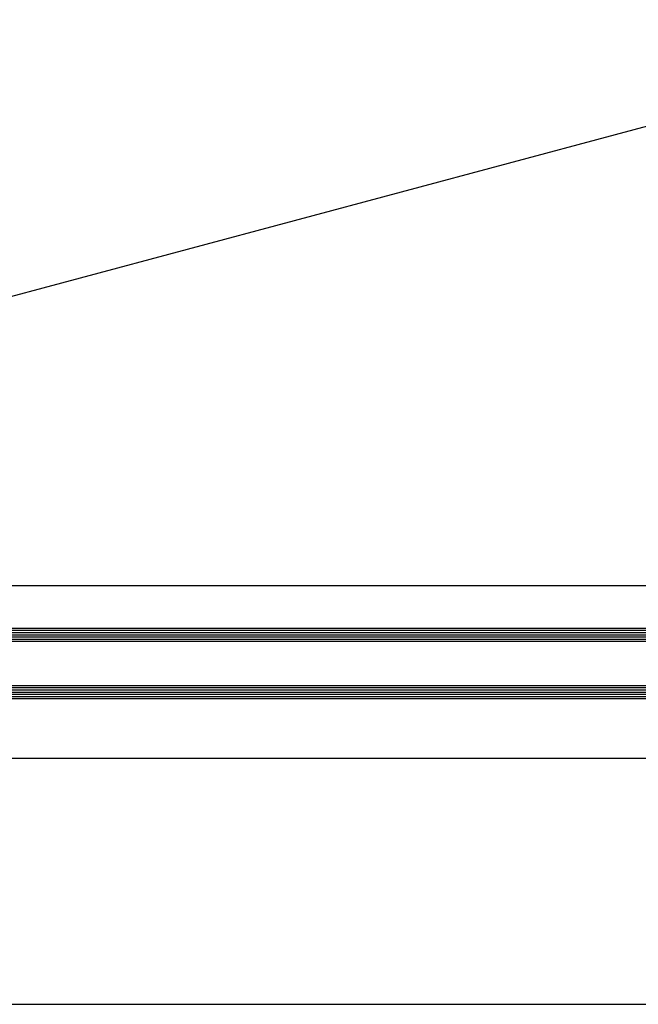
# Model space of a CAD drawing. Header units: millimetres. Extents: x 9251 to 87900, y 65165 to 131508.
# Tile 24 of 37: x 64350 to 64631, y 129199 to 129645. Entities that reach past the tile are written whole.
import ezdxf

# ---------------------------------------------------------------- set-up
doc = ezdxf.new("R2010")
doc.units = ezdxf.units.MM
doc.header["$LTSCALE"] = 100
doc.layers.add('AL31----_BUITENKOZIJN', color=1, linetype='Continuous')

msp = doc.modelspace()

# ---------------------------------------------------------------- linework, layer by layer
at = {"layer": 'AL31----_BUITENKOZIJN'}
for p, q in [((42776.68, 129388.62), (77586.92, 129388.63)), ((64807.41, 129369.2), (63893.21, 129369.2)), ((64807.41, 129368.2), (63893.21, 129368.2)), ((64807.41, 129367.2), (63893.21, 129367.2)), ((64807.41, 129366.2), (63893.21, 129366.2)), ((64807.41, 129365.2), (63893.21, 129365.2)), ((64807.41, 129364.2), (63893.21, 129364.2)), ((64807.41, 129363.2), (63893.21, 129363.2)), ((64807.41, 129343.2), (63893.21, 129343.2)), ((64807.41, 129342.2), (63893.21, 129342.2)), ((64807.41, 129341.2), (63893.21, 129341.2)), ((64807.41, 129340.2), (63893.21, 129340.2)), ((64807.41, 129339.2), (63893.21, 129339.2)), ((64807.41, 129338.2), (63893.21, 129338.2)), ((64807.41, 129337.2), (63893.21, 129337.2)), ((64795.51, 129310.2), (63905.11, 129310.2)), ((42586.68, 129198.62), (77396.92, 129198.63))]:
    msp.add_line(p, q, dxfattribs=at)
msp.add_lwpolyline([(63843.18, 129385.2), (64814.5, 129645.47)], dxfattribs=at)

doc.saveas('drawing.dxf')
